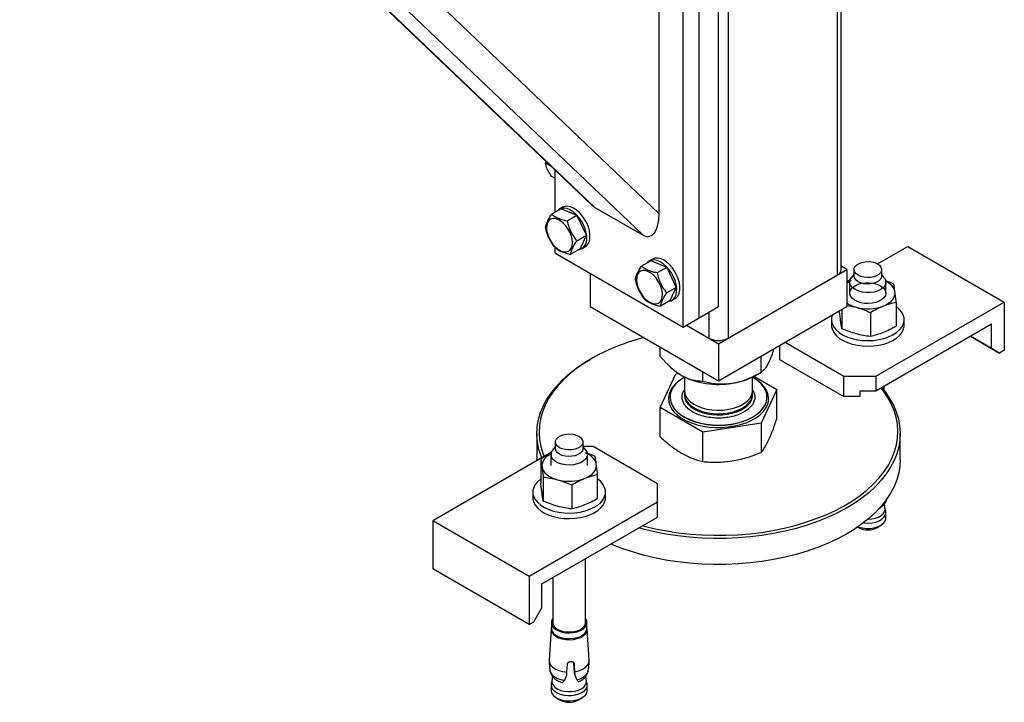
# Model space of a CAD drawing. Header units: millimetres. Extents: x 5 to 589, y 5 to 415.
# Tile 41 of 76: x 346 to 367, y 292 to 307. Entities that reach past the tile are written whole.
import ezdxf

# ---------------------------------------------------------------- set-up
doc = ezdxf.new("R2010")
doc.units = ezdxf.units.MM
doc.layers.add('TRAIT-FORT', color=4, linetype='Continuous', lineweight=25)

msp = doc.modelspace()

# ---------------------------------------------------------------- linework, layer by layer
at = {"layer": 'TRAIT-FORT', "color": 4, "linetype": 'Continuous', "lineweight": 25}
for p, q in [((363.78658, 325.01301), (363.78658, 301.04658)), ((363.87444, 301.16902), (363.87444, 325.06372)), ((361.38238, 323.6251), (361.38238, 299.65867)), ((346.58345, 315.08183), (359.86213, 302.39886)), ((345.78347, 314.62006), (358.37957, 302.58911)), ((345.79196, 314.62496), (358.44789, 302.53689)), ((346.05354, 314.77593), (359.50857, 301.92457)), ((361.17023, 300.35274), (361.17023, 311.7843)), ((360.39244, 299.90373), (360.39244, 311.33529)), ((360.746, 300.10784), (360.746, 311.5394)), ((359.86213, 302.39886), (359.86213, 307.82605)), ((357.37203, 303.55146), (357.36144, 303.51167)), ((357.49355, 303.43541), (357.36144, 303.51167)), ((357.56402, 303.36808), (357.56402, 302.42483)), ((357.56402, 303.17937), (357.49516, 303.21912)), ((357.70711, 302.50743), (357.49516, 302.38508)), ((357.73833, 302.54116), (357.6676, 302.50032)), ((358.0513, 302.35986), (357.70711, 302.50743)), ((358.44789, 302.53689), (359.50857, 301.92457)), ((358.0513, 302.35986), (357.83935, 302.23751)), ((358.0513, 302.35986), (358.26176, 301.91973)), ((358.26176, 301.91973), (358.04982, 301.79738)), ((358.12797, 301.62722), (358.26176, 301.91973)), ((357.56402, 301.66316), (357.56402, 301.53655)), ((358.12797, 301.62722), (357.91603, 301.50486)), ((358.16756, 301.63427), (358.2383, 301.6751)), ((364.67415, 301.29312), (365.34223, 301.6788)), ((365.34223, 301.6788), (367.46353, 300.45419)), ((357.56402, 301.53655), (360.39244, 299.90373)), ((359.687, 301.36447), (359.47505, 301.24211)), ((359.71823, 301.3982), (359.64749, 301.35736)), ((360.03119, 301.2169), (359.687, 301.36447)), ((360.03119, 301.2169), (359.81924, 301.09454)), ((360.03119, 301.2169), (360.24166, 300.77677)), ((361.17023, 299.5362), (363.99866, 301.16902)), ((363.99866, 301.16902), (363.87444, 301.24073)), ((363.99866, 301.16902), (363.99866, 300.35248)), ((364.15329, 301.16871), (364.15329, 301.02581)), ((364.7633, 301.02581), (364.7633, 301.16871)), ((358.34181, 301.08751), (358.34181, 300.35248)), ((361.38238, 299.65867), (363.78658, 301.04658)), ((363.99873, 300.90321), (364.06879, 300.94365)), ((364.15335, 301.06326), (364.093, 300.98507)), ((364.15437, 301.01149), (364.15329, 301.02581)), ((364.82366, 300.98511), (364.7633, 301.0633)), ((360.24166, 300.77677), (360.02971, 300.65441)), ((360.10786, 300.48425), (360.24166, 300.77677)), ((364.0665, 300.91235), (363.99873, 300.88187)), ((364.05834, 300.8911), (364.05834, 300.6502)), ((364.85832, 300.65016), (364.85832, 300.89106)), ((360.14745, 300.4913), (360.21819, 300.53214)), ((358.34181, 300.35248), (361.17023, 298.71966)), ((360.10786, 300.48425), (359.89592, 300.36189)), ((360.746, 300.10784), (361.17023, 300.35274)), ((361.17023, 298.71966), (363.99866, 300.35248)), ((363.88854, 300.2889), (363.88854, 299.86607)), ((364.63504, 298.82134), (367.46353, 300.45419)), ((365.08456, 300.45189), (365.08456, 299.92244)), ((367.46353, 300.45419), (367.46353, 299.39269)), ((360.39244, 299.90373), (360.746, 300.10784)), ((360.95815, 300.23025), (360.95815, 299.65864)), ((363.65831, 300.06638), (363.65831, 299.94391)), ((364.51474, 300.22439), (364.51474, 299.69494)), ((365.25828, 299.94391), (365.25828, 300.06638)), ((360.46304, 299.94445), (361.17023, 299.5362)), ((360.46304, 299.94445), (360.95815, 299.65864)), ((367.18064, 299.96425), (364.63504, 298.49471)), ((367.18064, 299.4335), (367.18064, 299.96425)), ((367.35746, 299.33145), (366.72101, 299.69887)), ((366.72101, 299.69884), (367.18064, 299.4335)), ((359.88762, 299.25413), (359.88762, 299.4601)), ((361.17023, 299.5362), (361.17023, 298.71966)), ((362.51381, 299.49526), (362.51381, 299.18866)), ((362.63721, 299.56653), (363.92805, 298.82134)), ((367.18064, 299.4335), (367.35746, 299.33145)), ((358.37674, 299.20879), (358.34141, 299.18837)), ((362.10927, 298.9105), (362.10927, 299.26172)), ((362.51381, 299.18866), (363.92805, 298.37224)), ((367.46353, 299.39269), (367.35746, 299.33145)), ((359.88762, 298.12903), (360.23134, 298.8695)), ((360.23134, 298.8695), (360.29641, 298.87959)), ((360.42029, 298.80402), (360.42029, 298.50301)), ((360.82659, 298.71208), (360.82659, 298.91805)), ((361.92031, 298.50301), (361.92031, 298.80402)), ((361.94722, 298.81784), (362.45298, 298.52587)), ((361.98357, 298.83797), (362.1094, 298.91058)), ((363.92805, 298.82134), (364.63504, 298.82134)), ((363.92805, 298.37224), (363.92805, 298.82134)), ((364.63504, 298.82134), (364.63504, 298.49471)), ((364.81833, 298.50296), (364.81833, 298.60049)), ((360.10281, 298.36012), (360.10281, 298.35603)), ((360.42029, 298.42567), (360.42029, 298.40094)), ((361.9195, 298.38117), (361.92031, 298.40094)), ((361.92025, 298.51525), (361.94304, 298.47967)), ((361.92031, 298.40094), (361.92031, 298.42567)), ((362.45298, 298.52587), (362.10927, 297.7854)), ((362.2378, 298.35603), (362.2378, 298.36012)), ((362.45298, 297.87894), (362.45298, 298.52587)), ((364.28155, 298.37224), (363.92805, 298.37224)), ((364.28155, 298.49471), (364.28155, 298.37224)), ((364.63504, 298.49471), (364.28155, 298.49471)), ((360.82659, 297.58698), (359.88762, 298.12903)), ((359.88762, 297.48209), (359.88762, 298.12903)), ((362.10927, 297.7854), (360.82659, 297.58698)), ((362.10927, 297.7854), (362.10927, 297.13846)), ((357.17033, 297.55582), (357.17033, 296.98425)), ((360.82659, 296.94004), (360.82659, 297.58698)), ((365.17027, 296.98425), (365.17027, 297.55582)), ((357.57723, 297.26694), (357.51688, 297.18876)), ((357.57723, 297.37243), (357.57723, 297.22954)), ((358.41255, 297.27016), (358.18718, 297.27016)), ((358.24754, 297.1888), (358.18718, 297.26698)), ((358.18725, 297.22954), (358.18725, 297.37243)), ((359.8268, 296.45373), (358.41255, 297.27016)), ((357.49274, 297.14738), (354.877, 295.63735)), ((357.48222, 297.09478), (357.48222, 296.85389)), ((358.28227, 296.85389), (358.28227, 297.09478)), ((357.25604, 296.99784), (357.25604, 296.4684)), ((357.31242, 296.59921), (357.31242, 296.06976)), ((358.50851, 296.12617), (358.50851, 296.65562)), ((357.93868, 296.42811), (357.93868, 295.89866)), ((359.82673, 296.04556), (359.8268, 296.45373)), ((357.08219, 296.27007), (357.08219, 296.14759)), ((358.68222, 296.14763), (358.68222, 296.27011)), ((359.82673, 296.04556), (356.9983, 294.41275)), ((359.82673, 295.71893), (359.82673, 296.04556)), ((364.83681, 295.90114), (364.8269, 296.01128)), ((357.28119, 294.24942), (359.82673, 295.71893)), ((364.85171, 295.84845), (364.83593, 295.9112)), ((364.85582, 295.69789), (364.85582, 295.81548)), ((356.9983, 294.41275), (354.877, 295.63735)), ((354.877, 295.63735), (354.877, 294.57584)), ((364.2365, 295.50139), (364.26557, 295.4846)), ((364.65102, 295.4846), (364.73943, 295.53563)), ((358.24221, 293.39585), (358.24221, 294.80418)), ((356.9983, 293.35124), (354.877, 294.57584)), ((356.9983, 294.41275), (356.9983, 293.35124)), ((357.28119, 293.71867), (357.28119, 294.24942)), ((357.52227, 294.38854), (357.52227, 293.39585)), ((357.10438, 293.41248), (357.28119, 293.71867)), ((356.9983, 293.35124), (357.10438, 293.41248)), ((357.48977, 293.39585), (357.48977, 293.26927)), ((358.27471, 293.26927), (358.27471, 293.39585)), ((357.48458, 293.2574), (357.4402, 292.56792)), ((358.32421, 292.56796), (358.2799, 293.2574)), ((357.83376, 292.30468), (357.84401, 292.4824)), ((357.99769, 292.30008), (357.9838, 292.50566)), ((357.98966, 292.48925), (358.00147, 292.31258)), ((357.82876, 292.23573), (357.83376, 292.30468)), ((358.00565, 292.2441), (357.99769, 292.30008)), ((358.00147, 292.31258), (358.00565, 292.2441)), ((357.50467, 292.11488), (357.48883, 292.05218)), ((357.51378, 292.21577), (357.50373, 292.10478)), ((357.66092, 292.09979), (357.71736, 292.07927)), ((357.71736, 292.07927), (357.73557, 292.0784)), ((357.78021, 292.12299), (357.82876, 292.23573)), ((358.00565, 292.2441), (358.04988, 292.13572)), ((358.08401, 292.09487), (358.09756, 292.09718)), ((358.1155, 292.10535), (358.09756, 292.09718)), ((358.26069, 292.10482), (358.25084, 292.21501)), ((358.27559, 292.05214), (358.25981, 292.11488)), ((358.27842, 292.03789), (358.27559, 292.05214)), ((357.48471, 292.0192), (357.48471, 291.90162)), ((358.2797, 291.90158), (358.2797, 292.01916)), ((357.6011, 291.73936), (357.68951, 291.68833)), ((358.07497, 291.68833), (358.16338, 291.73936))]:
    msp.add_line(p, q, dxfattribs=at)
at = {"layer": 'TRAIT-FORT', "color": 4, "linetype": 'Continuous', "lineweight": 25, "flags": 128}
for points in [[(358.10275, 301.61261), (358.14578, 301.62375), (358.19278, 301.65212), (358.2298, 301.69554), (358.25556, 301.75235), (358.26905, 301.8206), (358.26992, 301.8977), (358.25799, 301.98098), (358.23378, 302.06737), (358.19811, 302.15377), (358.15239, 302.23699), (358.0981, 302.31412), (358.03727, 302.38235), (357.9722, 302.43915), (357.9051, 302.48251), (357.83841, 302.51091), (357.77468, 302.52323), (357.71601, 302.51912), (357.6647, 302.49863), (357.62248, 302.46259), (357.61641, 302.45504)], [(358.2383, 301.6751), (358.26352, 301.69296), (358.30054, 301.73637), (358.3263, 301.79318), (358.33979, 301.86144), (358.34066, 301.93853), (358.32873, 302.02181), (358.30452, 302.10821), (358.26885, 302.19461), (358.22312, 302.27783), (358.16884, 302.35495), (358.10801, 302.42318), (358.04294, 302.47998), (357.97584, 302.52335), (357.90915, 302.55175), (357.84542, 302.56407), (357.78675, 302.55995), (357.73833, 302.54116)], [(357.40662, 302.2036), (357.38949, 302.14745), (357.38464, 302.08157), (357.39226, 302.0088), (357.41202, 301.93237), (357.44304, 301.85559), (357.48404, 301.78178), (357.53313, 301.71423), (357.58816, 301.65591), (357.64683, 301.60927), (357.70651, 301.57643), (357.76457, 301.5588), (357.81851, 301.55715), (357.86599, 301.57152), (357.9049, 301.60135), (357.93349, 301.64531), (357.95062, 301.70144), (357.95548, 301.76734), (357.94786, 301.84009), (357.9281, 301.91654), (357.89708, 301.99331), (357.85614, 302.06707), (357.80705, 302.13462), (357.75196, 302.193), (357.69329, 302.23962), (357.63368, 302.27244), (357.57555, 302.29011), (357.5216, 302.29176), (357.47419, 302.27733), (357.43528, 302.24752), (357.40662, 302.2036)], [(360.08264, 300.46965), (360.12567, 300.48079), (360.17267, 300.50915), (360.20969, 300.55257), (360.23545, 300.60938), (360.24894, 300.67764), (360.24981, 300.75473), (360.23788, 300.83801), (360.21367, 300.92441), (360.17806, 301.01076), (360.13228, 301.09402), (360.07799, 301.17115), (360.01716, 301.23938), (359.95209, 301.29618), (359.88499, 301.33955), (359.81837, 301.36791), (359.75457, 301.38026), (359.6959, 301.37615), (359.64459, 301.35566), (359.60237, 301.31963), (359.5963, 301.31207)], [(360.21819, 300.53214), (360.24341, 300.54999), (360.28043, 300.59341), (360.30619, 300.65022), (360.31968, 300.71847), (360.32055, 300.79557), (360.30862, 300.87885), (360.28441, 300.96524), (360.2488, 301.0516), (360.20301, 301.13486), (360.14873, 301.21199), (360.0879, 301.28022), (360.02283, 301.33702), (359.95573, 301.38039), (359.88911, 301.40874), (359.82531, 301.4211), (359.76664, 301.41699), (359.71823, 301.3982)], [(359.38651, 301.06063), (359.36938, 301.00449), (359.36453, 300.93861), (359.37215, 300.86584), (359.39191, 300.78941), (359.42293, 300.71263), (359.46393, 300.63881), (359.51302, 300.57126), (359.56805, 300.51294), (359.62672, 300.4663), (359.6864, 300.43346), (359.74446, 300.41583), (359.79841, 300.41418), (359.84588, 300.42855), (359.88479, 300.45838), (359.91338, 300.50234), (359.93051, 300.55847), (359.93537, 300.62437), (359.92775, 300.69712), (359.90799, 300.77357), (359.87697, 300.85035), (359.83603, 300.92411), (359.78694, 300.99166), (359.73185, 301.05003), (359.67318, 301.09665), (359.61357, 301.12947), (359.55544, 301.14714), (359.50149, 301.14879), (359.45408, 301.13436), (359.41517, 301.10455), (359.38651, 301.06063)], [(364.76229, 301.18307), (364.75946, 301.14064), (364.73903, 301.09988), (364.70234, 301.06305), (364.65143, 301.03242), (364.58932, 301.00972), (364.51966, 300.99621), (364.44636, 300.99275), (364.3738, 300.99952), (364.30609, 301.01611), (364.24722, 301.0416), (364.20069, 301.07446), (364.16913, 301.11277), (364.15437, 301.15438), (364.15727, 301.19678), (364.17763, 301.23757), (364.21432, 301.27432), (364.26516, 301.305), (364.32727, 301.3277), (364.397, 301.34117), (364.4703, 301.34463), (364.54286, 301.33786), (364.61056, 301.32127), (364.66937, 301.29581), (364.7159, 301.26296), (364.74752, 301.22461), (364.76229, 301.18307)], [(364.85697, 300.9099), (364.85468, 300.85999), (364.83384, 300.81153), (364.79547, 300.7668), (364.74125, 300.72787), (364.67382, 300.69657), (364.5964, 300.67438), (364.51245, 300.66227), (364.42599, 300.66095), (364.34109, 300.67033), (364.26159, 300.69007), (364.19132, 300.71919), (364.13346, 300.75632), (364.09091, 300.79981), (364.06549, 300.8475), (364.05847, 300.89725), (364.07007, 300.94677), (364.093, 300.98507)], [(364.7633, 301.02581), (364.75946, 300.99775), (364.73903, 300.95699), (364.70234, 300.92016), (364.65143, 300.88952), (364.58932, 300.86683), (364.51966, 300.85332), (364.44636, 300.84985), (364.3738, 300.85663), (364.30609, 300.87321), (364.24722, 300.89871), (364.20069, 300.93157), (364.16913, 300.96987), (364.15437, 301.01149)], [(364.82366, 300.98511), (364.84065, 300.95895), (364.85697, 300.9099)], [(364.06212, 300.63152), (364.06441, 300.68111), (364.08511, 300.72927), (364.12328, 300.77372), (364.17716, 300.81238), (364.24412, 300.84349), (364.32113, 300.8656), (364.40455, 300.87755), (364.49046, 300.87895), (364.57489, 300.86961), (364.65379, 300.84999), (364.72372, 300.82106), (364.78111, 300.78412), (364.82339, 300.74095), (364.84868, 300.69349), (364.85569, 300.64405), (364.84416, 300.59488), (364.81449, 300.54832), (364.76823, 300.50651), (364.70747, 300.47136), (364.63504, 300.44465), (364.55439, 300.42753), (364.46922, 300.42079), (364.38351, 300.4248), (364.30137, 300.43936), (364.22652, 300.46381), (364.16253, 300.49694), (364.11235, 300.53719), (364.07837, 300.58282), (364.06212, 300.63152)], [(365.05631, 300.67843), (365.04478, 300.72323), (365.02327, 300.7668), (364.99211, 300.80837), (364.95178, 300.84722), (364.90296, 300.88273), (364.84659, 300.91426), (364.84187, 300.9166)], [(364.79965, 300.36536), (364.86115, 300.39346), (364.91571, 300.42605), (364.96251, 300.46241), (365.00068, 300.50204), (365.02954, 300.54416), (365.04862, 300.58811), (365.05759, 300.63307), (365.05631, 300.67843)], [(363.66101, 300.02877), (363.67962, 299.96057), (363.71563, 299.89478), (363.76817, 299.83277), (363.83628, 299.77601), (363.91814, 299.72571), (364.01215, 299.68304), (364.11613, 299.64894), (364.22767, 299.62418), (364.3444, 299.60927), (364.46369, 299.60456), (364.58292, 299.61017), (364.69931, 299.62597), (364.81031, 299.65167), (364.91341, 299.68659), (365.00641, 299.72999), (365.08713, 299.78087), (365.15382, 299.83814), (365.205, 299.90054), (365.23939, 299.96664), (365.25646, 300.03496), (365.25571, 300.10399), (365.23703, 300.17215), (365.20102, 300.23802), (365.14843, 300.3), (365.08456, 300.35376)], [(363.65831, 299.94391), (363.66101, 299.9063), (363.67962, 299.8381), (363.71563, 299.77231), (363.76817, 299.71029), (363.83628, 299.65353), (363.91814, 299.60324), (364.01215, 299.56057), (364.11613, 299.52647), (364.22767, 299.50171), (364.3444, 299.4868), (364.46369, 299.48209), (364.58292, 299.4877), (364.69931, 299.5035), (364.81031, 299.52919), (364.91341, 299.56411), (365.00641, 299.60752), (365.08713, 299.6584), (365.15382, 299.71567), (365.205, 299.77807), (365.23939, 299.84417), (365.25646, 299.91249), (365.25828, 299.94391)], [(357.27809, 297.02343), (357.25658, 297.07867), (357.21012, 297.23069), (357.18132, 297.38411), (357.1704, 297.53827), (357.17734, 297.69254), (357.20202, 297.84624), (357.24444, 297.99857), (357.30453, 298.14895), (357.38174, 298.29669), (357.47588, 298.44112), (357.58661, 298.58157), (357.71332, 298.71748), (357.8554, 298.84816), (358.01232, 298.97309), (358.18341, 299.0917), (358.34141, 299.18837)], [(358.40277, 299.22366), (358.2207, 299.11334), (358.05177, 298.9962), (357.89681, 298.87287), (357.75654, 298.74378), (357.63145, 298.60959), (357.52214, 298.47088), (357.42908, 298.32825), (357.35281, 298.18238), (357.29353, 298.03386), (357.25166, 297.8834), (357.22725, 297.73165), (357.22043, 297.57932), (357.23122, 297.42703), (357.25961, 297.27556), (357.30554, 297.12549), (357.33319, 297.05526)], [(360.39055, 298.77744), (360.30464, 298.72161), (360.22446, 298.65446), (360.15972, 298.58197), (360.11171, 298.50528), (360.08103, 298.42567), (360.06821, 298.34446), (360.07347, 298.26295), (360.0968, 298.18252), (360.13767, 298.10442), (360.19553, 298.03007), (360.26944, 297.96054), (360.35812, 297.89705), (360.46014, 297.84064), (360.57377, 297.79217), (360.69725, 297.75258), (360.82847, 297.72237), (360.9653, 297.70209), (361.1055, 297.69208), (361.24677, 297.69251), (361.38684, 297.70337), (361.52326, 297.72451), (361.65395, 297.7555), (361.77668, 297.79591), (361.88943, 297.84504), (361.99038, 297.90207), (362.07784, 297.96611), (362.15047, 298.03606), (362.20691, 298.11085), (362.24643, 298.18917), (362.26821, 298.26972), (362.27199, 298.35124), (362.25769, 298.43237), (362.22552, 298.51182), (362.17603, 298.5882), (362.11001, 298.66026), (362.02855, 298.72691), (361.94998, 298.7774)], [(360.42454, 298.80107), (360.37619, 298.77199), (360.29149, 298.71002), (360.22115, 298.64224), (360.16647, 298.56987), (360.1283, 298.49404), (360.10712, 298.41602), (360.10348, 298.33707), (360.11737, 298.25851), (360.14859, 298.18163), (360.19647, 298.10766), (360.26033, 298.03786), (360.33923, 297.97332), (360.43175, 297.91516), (360.53635, 297.86427), (360.65146, 297.82157), (360.775, 297.7877), (360.90501, 297.76318), (361.03941, 297.7485), (361.17597, 297.74387), (361.31239, 297.74936), (361.44658, 297.76485)], [(361.44658, 297.76485), (361.57619, 297.79015), (361.69906, 297.8248), (361.81329, 297.86825), (361.91701, 297.91971), (362.00845, 297.97849), (362.08607, 298.04347), (362.14872, 298.11366), (362.19525, 298.18793), (362.22498, 298.26505), (362.23739, 298.34369), (362.23227, 298.42256), (362.20968, 298.50046), (362.17009, 298.57602), (362.11405, 298.64808), (362.04251, 298.71539), (361.95666, 298.77686), (361.92025, 298.79866)], [(364.76438, 298.56935), (364.84085, 298.47343), (364.9389, 298.32986), (365.02003, 298.18282), (365.08396, 298.03294), (365.13042, 297.881), (365.15921, 297.72758), (365.17021, 297.57338), (365.16326, 297.4191), (365.13851, 297.26545), (365.09603, 297.11308), (365.03608, 296.9627), (364.9588, 296.815), (364.86466, 296.67057), (364.754, 296.53007), (364.62729, 296.39417), (364.4852, 296.26348), (364.32821, 296.13852), (364.1572, 296.01994), (363.97283, 295.90822), (363.77592, 295.80381), (363.56741, 295.70726), (363.34818, 295.61893), (363.11924, 295.53932), (362.88153, 295.46866), (362.63627, 295.40735), (362.3844, 295.35561), (362.12707, 295.31373), (361.86556, 295.2818), (361.60087, 295.26012), (361.3343, 295.24864), (361.06699, 295.24747), (360.80015, 295.25662), (360.535, 295.276), (360.27261, 295.30555), (360.01426, 295.34522), (359.76105, 295.3947), (359.51417, 295.45391), (359.41463, 295.481)], [(359.49994, 295.53028), (359.53487, 295.52101), (359.77865, 295.46258), (360.0287, 295.41368), (360.2838, 295.37456), (360.54289, 295.34528), (360.8048, 295.32613), (361.06827, 295.31714), (361.33228, 295.31827), (361.59555, 295.32963), (361.85686, 295.35108), (362.11513, 295.38254), (362.36923, 295.42396), (362.61793, 295.47504), (362.86015, 295.53561), (363.0949, 295.60533), (363.32094, 295.68397), (363.53747, 295.77121), (363.74335, 295.86655), (363.93783, 295.96963), (364.11991, 296.07996), (364.28876, 296.19706), (364.44373, 296.32046), (364.58406, 296.44952), (364.70915, 296.58371), (364.81847, 296.72241), (364.91146, 296.86509), (364.98773, 297.01095), (365.047, 297.15947), (365.08895, 297.30989), (365.11336, 297.46164), (365.12017, 297.61397), (365.10931, 297.76622), (365.08092, 297.91778), (365.03507, 298.06781), (364.97188, 298.21578), (364.89177, 298.36099), (364.795, 298.50281), (364.74975, 298.56093)], [(360.10281, 298.35603), (360.10348, 298.33298), (360.11737, 298.25442), (360.14859, 298.17754), (360.19647, 298.10357), (360.26033, 298.03377), (360.33923, 297.96923), (360.43175, 297.91107), (360.53635, 297.86019), (360.65146, 297.81748), (360.775, 297.78361), (360.90501, 297.75909), (361.03941, 297.74441), (361.17597, 297.73978), (361.31239, 297.74527), (361.44658, 297.76076)], [(360.42029, 298.50301), (360.42832, 298.43967), (360.45381, 298.37505), (360.49602, 298.31339), (360.55408, 298.2562), (360.62657, 298.20477), (360.71181, 298.16039), (360.80777, 298.124), (360.91223, 298.09647), (361.02282, 298.07849), (361.13679, 298.07047), (361.25149, 298.07261), (361.36438, 298.08483)], [(360.42029, 298.40094), (360.42832, 298.3376), (360.45381, 298.27298), (360.49602, 298.21132), (360.55408, 298.15413), (360.62657, 298.1027), (360.71181, 298.05832), (360.80777, 298.02193), (360.91223, 297.9944), (361.02282, 297.97642), (361.13679, 297.9684), (361.25149, 297.97054), (361.36438, 297.98276)], [(360.42326, 298.46436), (360.42063, 298.41185), (360.4331, 298.34594), (360.46277, 298.28194), (360.5091, 298.22125), (360.57094, 298.16538), (360.64674, 298.11563), (360.73487, 298.07316), (360.83319, 298.0389), (360.9394, 298.01372), (361.05108, 297.99822), (361.16551, 297.99273), (361.28009, 297.99737), (361.39196, 298.01204), (361.49878, 298.03641), (361.59784, 298.06993), (361.68692, 298.11178), (361.7638, 298.16099), (361.82685, 298.21638), (361.87446, 298.27672), (361.90568, 298.34053), (361.91957, 298.40632), (361.91728, 298.46432)], [(361.36438, 298.08483), (361.47268, 298.10679), (361.5739, 298.13813), (361.66568, 298.17795), (361.74586, 298.22541), (361.81249, 298.27936), (361.86414, 298.33861), (361.89948, 298.40168), (361.91775, 298.46712), (361.92031, 298.50301)], [(361.36438, 297.98276), (361.47268, 298.00472), (361.5739, 298.03606), (361.66568, 298.07588), (361.74586, 298.12334), (361.81249, 298.17729), (361.86414, 298.23654), (361.89948, 298.29961), (361.91775, 298.36505), (361.9195, 298.38117)], [(361.44658, 297.76076), (361.57619, 297.78606), (361.69906, 297.82071), (361.81329, 297.86416), (361.91701, 297.91562), (362.00845, 297.97441), (362.08607, 298.03938), (362.14872, 298.10957), (362.19525, 298.18385), (362.22498, 298.26096), (362.23739, 298.3396), (362.2378, 298.35603)], [(357.57824, 297.35807), (357.58114, 297.40046), (357.60151, 297.44126), (357.63826, 297.47805), (357.68904, 297.50869), (357.75121, 297.53142), (357.82094, 297.54489), (357.89424, 297.54836), (357.9668, 297.54158), (358.03444, 297.52496), (358.09331, 297.49954), (358.13984, 297.46668), (358.17147, 297.42834), (358.18617, 297.38676), (358.18334, 297.34433), (358.16291, 297.30357), (358.12629, 297.26678), (358.07537, 297.23614), (358.0132, 297.21341), (357.94354, 297.1999), (357.8703, 297.19647), (357.79768, 297.20321), (357.73004, 297.21983), (357.67117, 297.24533), (357.62457, 297.27815), (357.59301, 297.31645), (357.57824, 297.35807)], [(357.4839, 297.11296), (357.47938, 297.11059), (357.42483, 297.07808), (357.3781, 297.04168), (357.33993, 297.00205), (357.31107, 296.95993), (357.29198, 296.91598), (357.28295, 296.87098), (357.28423, 296.8257)], [(358.24754, 297.1888), (358.24963, 297.18611), (358.27505, 297.13834), (358.28206, 297.08859), (358.27046, 297.03915), (358.24066, 296.99228), (358.19406, 296.9502), (358.13296, 296.91485), (358.06007, 296.88795), (357.97888, 296.87074), (357.89323, 296.86397), (357.80698, 296.86798), (357.72424, 296.88266), (357.64898, 296.90718), (357.58458, 296.94054), (357.53407, 296.98107), (357.49988, 297.02697), (357.48357, 297.07602), (357.48357, 297.07602)], [(358.18725, 297.22954), (358.18334, 297.20143), (358.16291, 297.16067), (358.12629, 297.12388), (358.07537, 297.09325), (358.0132, 297.07051), (357.94354, 297.057), (357.8703, 297.05358), (357.79768, 297.06031), (357.73004, 297.07694), (357.67117, 297.10243), (357.62457, 297.13525), (357.59301, 297.17356), (357.57824, 297.21517), (357.57723, 297.22954)], [(358.48019, 296.88211), (358.46872, 296.92696), (358.44721, 296.97052), (358.41599, 297.01206), (358.37573, 297.05095), (358.32691, 297.08645), (358.27053, 297.11798), (358.24322, 297.13056)], [(357.17046, 296.96136), (357.1704, 296.96669), (357.17033, 296.98425)], [(357.28423, 296.8257), (357.29569, 296.78086), (357.3172, 296.73729), (357.34849, 296.69572), (357.38882, 296.65687), (357.43751, 296.62136), (357.49395, 296.58987), (357.55693, 296.56285), (357.62558, 296.54082)], [(358.22353, 296.56904), (358.2851, 296.59719), (358.33965, 296.62977), (358.38645, 296.66613), (358.42455, 296.70572), (358.45341, 296.74784), (358.4725, 296.7918), (358.48154, 296.8368), (358.48019, 296.88211)], [(365.17027, 296.98425), (365.16326, 296.84753), (365.13851, 296.69387), (365.09603, 296.5415), (365.03608, 296.39112), (364.9588, 296.24342), (364.86466, 296.09899), (364.754, 295.9585), (364.62729, 295.82259), (364.4852, 295.69191), (364.32821, 295.56695), (364.1572, 295.44837), (363.97283, 295.33664)], [(357.25597, 296.55748), (357.25341, 296.55561), (357.18672, 296.49827), (357.1356, 296.43591), (357.10107, 296.3698), (357.08408, 296.30152), (357.08489, 296.23246), (357.1035, 296.16426), (357.13951, 296.09847), (357.19211, 296.03649), (357.26015, 295.97969), (357.34209, 295.92943), (357.43602, 295.88673), (357.54001, 295.85263), (357.65155, 295.82787), (357.76828, 295.81296), (357.88764, 295.80829), (358.00679, 295.81385), (358.12319, 295.82966), (358.23418, 295.85535), (358.33729, 295.89027), (358.43028, 295.93368), (358.51107, 295.9846), (358.57777, 296.04186), (358.62888, 296.10423), (358.66334, 296.17037), (358.6804, 296.23869), (358.67959, 296.30767), (358.67959, 296.30767)], [(357.08219, 296.14759), (357.08489, 296.10999), (357.1035, 296.04178), (357.13951, 295.97599), (357.19211, 295.91402), (357.26015, 295.85722), (357.34209, 295.80696), (357.43602, 295.76426), (357.54001, 295.73015), (357.65155, 295.7054), (357.76828, 295.69049), (357.88764, 295.68581), (358.00679, 295.69138), (358.12319, 295.70719), (358.23418, 295.73288), (358.33729, 295.7678), (358.43028, 295.81121), (358.51107, 295.86212), (358.57777, 295.91939), (358.62888, 295.98175), (358.66334, 296.0479), (358.6804, 296.11622), (358.68222, 296.14763)], [(364.36267, 295.59276), (364.38351, 295.59008), (364.46922, 295.58607), (364.55439, 295.5928), (364.63504, 295.60993), (364.70747, 295.63664), (364.76823, 295.67179), (364.81449, 295.7136), (364.84416, 295.76016), (364.85569, 295.80933), (364.85171, 295.84845)], [(364.46227, 295.67098), (364.46875, 295.67106), (364.54994, 295.67745), (364.62682, 295.6938), (364.69587, 295.71926), (364.7538, 295.75278), (364.7979, 295.79264), (364.82615, 295.83706), (364.83721, 295.88393), (364.83681, 295.90114)], [(364.2421, 295.50531), (364.2628, 295.49811), (364.34177, 295.47853), (364.4262, 295.46918), (364.51211, 295.47051), (364.59553, 295.48254), (364.67254, 295.50457), (364.7395, 295.53567), (364.79331, 295.57437), (364.83148, 295.61883), (364.85218, 295.66698), (364.85582, 295.69789)], [(363.97283, 295.33664), (363.77592, 295.23223), (363.56741, 295.13569), (363.34818, 295.04736), (363.11924, 294.96774), (362.88153, 294.89709), (362.63627, 294.83577), (362.3844, 294.78404), (362.12707, 294.74215), (361.86556, 294.71023), (361.60087, 294.68854), (361.3343, 294.67706), (361.06699, 294.67589), (360.80015, 294.68504), (360.535, 294.70443), (360.27261, 294.73397), (360.01426, 294.77364), (359.76105, 294.82312), (359.51417, 294.88233), (359.27464, 294.95085), (359.04367, 295.02851), (358.82208, 295.11486), (358.79801, 295.12502)], [(357.49105, 293.37744), (357.50703, 293.32928), (357.54062, 293.28428), (357.59011, 293.24449), (357.65337, 293.21179), (357.72721, 293.1877), (357.80833, 293.17333), (357.89303, 293.16936), (357.97705, 293.17598), (358.0567, 293.19291), (358.12818, 293.21931), (358.18819, 293.25395), (358.23391, 293.29522), (358.26318, 293.34123), (358.27458, 293.38978), (358.26763, 293.43864), (358.24275, 293.48547), (358.24221, 293.48617)], [(357.52227, 293.39585), (357.52342, 293.37892), (357.53893, 293.33329), (357.57164, 293.29074), (357.61999, 293.25349), (357.68149, 293.22336), (357.75297, 293.20187), (357.83099, 293.19015), (357.91158, 293.18871), (357.99068, 293.1977), (358.06438, 293.21658), (358.12885, 293.24446), (358.18105, 293.27996), (358.2182, 293.32126), (358.23857, 293.36627), (358.24221, 293.39585)], [(357.48559, 293.23018), (357.50184, 293.18141), (357.53589, 293.13574), (357.58607, 293.09541), (357.65013, 293.06224), (357.72512, 293.03779), (357.80739, 293.02324), (357.8931, 293.01923), (357.9784, 293.02596), (358.05919, 293.04309), (358.13168, 293.06983), (358.19251, 293.10503), (358.23884, 293.14688), (358.26851, 293.19351), (358.28011, 293.24272), (358.27471, 293.28687)], [(357.48977, 293.28687), (357.48788, 293.27986), (357.48559, 293.23018)], [(357.48977, 293.26927), (357.49105, 293.25086), (357.50703, 293.2027), (357.54062, 293.1577), (357.59011, 293.11791), (357.65337, 293.08521), (357.72721, 293.06112), (357.80833, 293.04675), (357.89303, 293.04278), (357.97705, 293.0494), (358.0567, 293.06633), (358.12818, 293.09273), (358.18819, 293.12737), (358.23391, 293.16864), (358.26318, 293.21465), (358.27458, 293.2632), (358.27471, 293.26927)], [(357.4402, 292.56792), (357.44007, 292.56473), (357.44769, 292.51081), (357.47487, 292.45908), (357.52025, 292.41178), (357.58189, 292.37106), (357.65701, 292.33874), (357.74225, 292.31624), (357.83376, 292.30468)], [(358.00147, 292.31258), (358.08846, 292.33259), (358.16628, 292.36273), (358.23135, 292.40169), (358.28071, 292.44763), (358.31221, 292.49859), (358.32441, 292.55219), (358.32421, 292.56796)], [(357.45895, 292.34076), (357.47514, 292.291), (357.50885, 292.24406), (357.55869, 292.20213), (357.62248, 292.16701), (357.69733, 292.14023), (357.78021, 292.12299)], [(358.04988, 292.13572), (358.12676, 292.16047), (358.19312, 292.19395), (358.24612, 292.23452), (358.28348, 292.28061), (358.30357, 292.33013), (358.30546, 292.3408)], [(357.48883, 292.05218), (357.48491, 292.02531), (357.49193, 291.97587), (357.51715, 291.92846), (357.5595, 291.88525), (357.61688, 291.8483), (357.68668, 291.81938), (357.76565, 291.7998), (357.85007, 291.79045), (357.93605, 291.79182), (358.0194, 291.80381), (358.09641, 291.82584), (358.16338, 291.85695), (358.21719, 291.89564), (358.25536, 291.9401), (358.27606, 291.98825), (358.27842, 292.03789), (358.27842, 292.03789)], [(357.50373, 292.10478), (357.50332, 292.09933), (357.51007, 292.05215), (357.53414, 292.00695), (357.57447, 291.96576), (357.62922, 291.93057), (357.69578, 291.90297), (357.77104, 291.88429), (357.85156, 291.87541), (357.93349, 291.87669), (358.013, 291.8881), (358.08643, 291.90916), (358.15029, 291.93879), (358.20168, 291.97569), (358.23803, 292.01809), (358.25779, 292.06398), (358.26069, 292.10482)], [(357.48471, 291.90162), (357.48606, 291.88293), (357.50224, 291.83419), (357.5363, 291.7886), (357.5864, 291.74831), (357.6504, 291.71518), (357.72525, 291.69074), (357.80746, 291.67622), (357.89317, 291.67221), (357.97827, 291.6789), (358.05892, 291.69603), (358.13141, 291.72278), (358.1921, 291.75789), (358.23836, 291.7997), (358.26804, 291.84626), (358.27957, 291.89543), (358.2797, 291.90158)]]:
    msp.add_lwpolyline(points, dxfattribs=at)
at = {"layer": 'TRAIT-FORT', "color": 4, "linetype": 'Continuous', "lineweight": 25}
for centre, radius, start, end in [((363.72431, 301.18402), 0.15088, 294.372693, 354.294736), ((364.32401, 300.39546), 0.57771, 113.811673, 124.276197), ((364.36541, 300.97741), 0.66093, 236.303578, 255.653642), ((364.45664, 301.28231), 0.97901, 254.902122, 290.509568), ((363.95738, 300.06352), 0.2984, 159.690358, 186.686466), ((360.71518, 295.04044), 4.77981, 104.421473, 118.932997), ((361.17023, 300.06815), 0.46118, 242.621564, 297.388951), ((361.16833, 300.40602), 1.76557, 242.646887, 279.770671), ((361.26776, 300.12569), 1.4733, 277.809921, 299.068553), ((357.63504, 297.09255), 0.15238, 140.848447, 186.228268), ((357.8806, 297.4862), 0.97918, 254.903904, 290.500951), ((358.2979, 296.22976), 0.38957, 11.537391, 57.273276), ((364.4583, 295.84974), 0.41288, 242.173854, 297.826146), ((357.63919, 293.39379), 0.14904, 141.713706, 186.297632), ((357.88224, 292.05322), 0.41266, 242.157653, 297.842347)]:
    msp.add_arc(centre, radius, start, end, dxfattribs=at)
for centre, start_param, end_param in [((358.44792, 303.21528), 2.56904435, 2.76347498), ((359.50858, 302.60297), 2.76347498, 4.3342713)]:
    msp.add_ellipse(centre, major_axis=(-0.13052, 0.70583), ratio=0.46552384, start_param=start_param, end_param=end_param, dxfattribs=at)
for points, knots in [([(357.49516, 303.21912), (357.46741, 303.26253), (357.42152, 303.33434), (357.3823, 303.42267), (357.36717, 303.47567), (357.36271, 303.50367), (357.36144, 303.51167)], [0, 0, 0, 0, 0.38557657, 0.63765908, 0.89652287, 1, 1, 1, 1]), ([(357.36144, 302.09252), (357.36774, 302.12354), (357.37815, 302.17485), (357.42052, 302.26504), (357.46042, 302.33231), (357.48745, 302.37336), (357.49516, 302.38508)], [0, 0, 0, 0, 0.3855394, 0.63767022, 0.89657035, 1, 1, 1, 1]), ([(357.83935, 302.23751), (357.80174, 302.24585), (357.72573, 302.26272), (357.63041, 302.29771), (357.55342, 302.33929), (357.5147, 302.36972), (357.49516, 302.38508)], [0, 0, 0, 0, 0.26463137, 0.53485548, 0.76524627, 1, 1, 1, 1]), ([(357.83935, 302.23751), (357.84988, 302.19485), (357.87116, 302.10859), (357.92003, 301.99081), (357.98086, 301.88636), (358.02669, 301.82722), (358.04982, 301.79738)], [0, 0, 0, 0, 0.26455401, 0.53487698, 0.76530973, 1, 1, 1, 1]), ([(357.57184, 301.65243), (357.54585, 301.68616), (357.4933, 301.75437), (357.43275, 301.86541), (357.38896, 301.97969), (357.37067, 302.05469), (357.36144, 302.09252)], [0, 0, 0, 0, 0.26454656, 0.53493789, 0.76539653, 1, 1, 1, 1]), ([(357.91603, 301.50486), (357.92232, 301.53589), (357.93272, 301.58721), (357.97513, 301.67737), (358.01497, 301.7447), (358.04208, 301.78568), (358.04982, 301.79738)], [0, 0, 0, 0, 0.38555556, 0.63762434, 0.89650615, 1, 1, 1, 1]), ([(357.57184, 301.65243), (357.59399, 301.63515), (357.63877, 301.60021), (357.72241, 301.55848), (357.81646, 301.52674), (357.88264, 301.5122), (357.91603, 301.50486)], [0, 0, 0, 0, 0.26462418, 0.535042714, 0.765432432, 1, 1, 1, 1]), ([(359.34133, 300.94956), (359.34763, 300.98058), (359.35804, 301.03188), (359.40041, 301.12208), (359.44031, 301.18934), (359.46734, 301.23039), (359.47505, 301.24211)], [0, 0, 0, 0, 0.3855394, 0.63767022, 0.89657035, 1, 1, 1, 1]), ([(359.81924, 301.09454), (359.78163, 301.10289), (359.70562, 301.11976), (359.6103, 301.15475), (359.53331, 301.19633), (359.4946, 301.22676), (359.47505, 301.24211)], [0, 0, 0, 0, 0.26463137, 0.53485548, 0.76524627, 1, 1, 1, 1]), ([(359.5518, 300.50943), (359.52578, 300.54317), (359.4732, 300.61139), (359.41263, 300.72241), (359.36894, 300.83673), (359.35059, 300.91171), (359.34133, 300.94956)], [0, 0, 0, 0, 0.26463059, 0.53499191, 0.76530941, 1, 1, 1, 1]), ([(359.81924, 301.09454), (359.82977, 301.05188), (359.85105, 300.96563), (359.89993, 300.84784), (359.96075, 300.74339), (360.00658, 300.68425), (360.02971, 300.65441)], [0, 0, 0, 0, 0.26455401, 0.53487698, 0.76530973, 1, 1, 1, 1]), ([(365.02812, 300.85057), (364.97653, 300.87312), (364.91858, 300.89845), (364.85996, 300.91701), (364.85353, 300.91905)], [0, 0, 0, 0, 0.89027834, 1, 1, 1, 1]), ([(365.05631, 300.67843), (365.0516, 300.71037), (365.04214, 300.77455), (365.03281, 300.82515), (365.02812, 300.85057)], [0, 0, 0, 0, 0.49765032, 1, 1, 1, 1]), ([(359.5518, 300.50943), (359.57392, 300.49216), (359.61868, 300.45724), (359.7023, 300.41551), (359.79635, 300.38377), (359.86253, 300.36923), (359.89592, 300.36189)], [0, 0, 0, 0, 0.26448782, 0.53495649, 0.76538893, 1, 1, 1, 1]), ([(359.89592, 300.36189), (359.90221, 300.39292), (359.91263, 300.44423), (359.95499, 300.53445), (359.99497, 300.60163), (360.02199, 300.64269), (360.02971, 300.65441)], [0, 0, 0, 0, 0.38555505, 0.6376235, 0.89657781, 1, 1, 1, 1]), ([(365.08456, 300.45189), (365.0799, 300.49246), (365.07053, 300.57391), (365.06106, 300.6435), (365.05631, 300.67843)], [0, 0, 0, 0, 0.498161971, 1, 1, 1, 1]), ([(363.99873, 300.3795), (364.01375, 300.37746), (364.08086, 300.36832), (364.14886, 300.35074), (364.20164, 300.33709)], [0, 0, 0, 0, 0.22385609, 1, 1, 1, 1]), ([(364.20164, 300.33709), (364.25395, 300.32148), (364.35901, 300.29013), (364.46268, 300.24636), (364.51474, 300.22439)], [0, 0, 0, 0, 0.49788763, 1, 1, 1, 1]), ([(364.51474, 300.22439), (364.56175, 300.25085), (364.65611, 300.30395), (364.75169, 300.34484), (364.79965, 300.36536)], [0, 0, 0, 0, 0.498247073, 1, 1, 1, 1]), ([(364.79965, 300.36536), (364.84723, 300.383), (364.94282, 300.41846), (365.03717, 300.44071), (365.08456, 300.45189)], [0, 0, 0, 0, 0.49770775, 1, 1, 1, 1]), ([(363.86028, 300.03816), (363.85561, 300.07279), (363.84622, 300.14237), (363.83682, 300.22379), (363.83209, 300.26467)], [0, 0, 0, 0, 0.49782826, 1, 1, 1, 1]), ([(363.88854, 299.86607), (363.8839, 299.89126), (363.8746, 299.94181), (363.86507, 300.00596), (363.86028, 300.03816)], [0, 0, 0, 0, 0.49815122, 1, 1, 1, 1]), ([(364.20164, 299.75327), (364.14935, 299.76891), (364.0443, 299.80032), (363.94062, 299.84409), (363.88854, 299.86607)], [0, 0, 0, 0, 0.49771606, 1, 1, 1, 1]), ([(365.08456, 299.92244), (365.03755, 299.89601), (364.94316, 299.84294), (364.84761, 299.80205), (364.79965, 299.78153)], [0, 0, 0, 0, 0.49814252, 1, 1, 1, 1]), ([(364.51474, 299.69494), (364.46311, 299.70137), (364.35944, 299.71427), (364.25438, 299.74024), (364.20164, 299.75327)], [0, 0, 0, 0, 0.49803063, 1, 1, 1, 1]), ([(364.79965, 299.78153), (364.75208, 299.76386), (364.65652, 299.72837), (364.56214, 299.70611), (364.51474, 299.69494)], [0, 0, 0, 0, 0.49781997, 1, 1, 1, 1]), ([(362.38669, 299.4219), (362.3849, 299.41562), (362.37083, 299.36628), (362.34235, 299.28648), (362.30891, 299.19709), (362.2883, 299.15144), (362.28109, 299.13547)], [0, 0, 0, 0, 0.05441066, 0.42715765, 0.79967222, 1, 1, 1, 1]), ([(359.88762, 299.25413), (359.94263, 299.19306), (360.04371, 299.08085), (360.20208, 298.93767), (360.30497, 298.87142), (360.3571, 298.83786)], [0, 0, 0, 0, 0.37067122, 0.68111912, 1, 1, 1, 1]), ([(362.28109, 299.13547), (362.26617, 299.10534), (362.23601, 299.04447), (362.19191, 298.98218), (362.14959, 298.93679), (362.12275, 298.91929), (362.10927, 298.9105)], [0, 0, 0, 0, 0.24960691, 0.50435283, 0.75103612, 1, 1, 1, 1]), ([(360.3571, 298.83786), (360.36533, 298.8332), (360.43109, 298.79595), (360.55618, 298.74452), (360.70414, 298.71547), (360.79229, 298.71303), (360.82659, 298.71208)], [0, 0, 0, 0, 0.050371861, 0.402597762, 0.767529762, 1, 1, 1, 1]), ([(361.46796, 298.66606), (361.52374, 298.67675), (361.63644, 298.69834), (361.80043, 298.75617), (361.95908, 298.82681), (362.05905, 298.88252), (362.10927, 298.9105)], [0, 0, 0, 0, 0.24960691, 0.50435283, 0.75103612, 1, 1, 1, 1]), ([(360.82659, 298.71208), (360.91445, 298.69151), (361.04781, 298.66028), (361.2384, 298.64817), (361.36425, 298.65184), (361.44108, 298.66237), (361.46796, 298.66606)], [0, 0, 0, 0, 0.43207999, 0.65583468, 0.87956506, 1, 1, 1, 1]), ([(361.37739, 297.91403), (361.32958, 297.90819), (361.2311, 297.89618), (361.07553, 297.89866), (360.91795, 297.91844), (360.76739, 297.95732), (360.63392, 298.01313), (360.52504, 298.08198), (360.44502, 298.15873), (360.39327, 298.23989), (360.36744, 298.32534), (360.37249, 298.4143), (360.39011, 298.47926), (360.41524, 298.51076), (360.41786, 298.51404)], [0, 0, 0, 0, 0.08423184, 0.17347813, 0.26647193, 0.36140052, 0.4563719, 0.5493139, 0.63858806, 0.72280375, 0.80699074, 0.89623703, 0.98918455, 1, 1, 1, 1]), ([(361.94304, 298.47967), (361.95314, 298.45207), (361.97395, 298.39522), (361.96967, 298.30541), (361.93538, 298.21444), (361.86808, 298.12755), (361.77132, 298.05047), (361.652, 297.98787), (361.51947, 297.94082), (361.42383, 297.92278), (361.37739, 297.91403)], [0, 0, 0, 0, 0.11654847, 0.24003525, 0.36870731, 0.50005647, 0.63137779, 0.76005413, 0.88350569, 1, 1, 1, 1]), ([(362.28109, 297.42481), (362.30988, 297.49109), (362.36808, 297.62509), (362.42448, 297.79371), (362.45298, 297.87894)], [0, 0, 0, 0, 0.49454636, 1, 1, 1, 1]), ([(359.88762, 297.48209), (359.96387, 297.41463), (360.11776, 297.27847), (360.27684, 297.17793), (360.3571, 297.1272)], [0, 0, 0, 0, 0.49547666, 1, 1, 1, 1]), ([(362.10927, 297.13846), (362.13716, 297.17515), (362.19345, 297.2492), (362.2517, 297.36593), (362.28109, 297.42481)], [0, 0, 0, 0, 0.4955263, 1, 1, 1, 1]), ([(357.49199, 297.11682), (357.46077, 297.1033), (357.38162, 297.06903), (357.3034, 297.02469), (357.25604, 296.99784)], [0, 0, 0, 0, 0.3945104, 1, 1, 1, 1]), ([(358.452, 297.05425), (358.40045, 297.0768), (358.34088, 297.10284), (358.28054, 297.12182), (358.27242, 297.12437)], [0, 0, 0, 0, 0.86544046, 1, 1, 1, 1]), ([(358.48019, 296.88211), (358.47551, 296.91407), (358.46612, 296.97826), (358.45672, 297.02885), (358.452, 297.05425)], [0, 0, 0, 0, 0.49782652, 1, 1, 1, 1]), ([(360.3571, 297.1272), (360.43577, 297.08601), (360.59485, 297.00272), (360.74878, 296.96108), (360.82659, 296.94004)], [0, 0, 0, 0, 0.49451049, 1, 1, 1, 1]), ([(361.46796, 296.9554), (361.57539, 296.97625), (361.79269, 297.01842), (362.00296, 297.09815), (362.10927, 297.13846)], [0, 0, 0, 0, 0.49441478, 1, 1, 1, 1]), ([(357.25604, 296.99784), (357.26071, 296.97264), (357.27009, 296.92205), (357.2795, 296.85789), (357.28423, 296.8257)], [0, 0, 0, 0, 0.49826579, 1, 1, 1, 1]), ([(357.28423, 296.8257), (357.28893, 296.79106), (357.29839, 296.72151), (357.30773, 296.64008), (357.31242, 296.59921)], [0, 0, 0, 0, 0.49803404, 1, 1, 1, 1]), ([(358.50851, 296.65562), (358.50385, 296.69619), (358.49449, 296.77762), (358.48497, 296.8472), (358.48019, 296.88211)], [0, 0, 0, 0, 0.49825009, 1, 1, 1, 1]), ([(360.82659, 296.94004), (360.93073, 296.93271), (361.14096, 296.91793), (361.35829, 296.94283), (361.46796, 296.9554)], [0, 0, 0, 0, 0.49539599, 1, 1, 1, 1]), ([(357.31242, 296.59921), (357.3641, 296.59278), (357.46782, 296.57988), (357.57287, 296.55387), (357.62558, 296.54082)], [0, 0, 0, 0, 0.49824554, 1, 1, 1, 1]), ([(358.22353, 296.56904), (358.27113, 296.5867), (358.36674, 296.62218), (358.46112, 296.64444), (358.50851, 296.65562)], [0, 0, 0, 0, 0.49784283, 1, 1, 1, 1]), ([(357.28423, 296.24188), (357.27952, 296.2765), (357.27006, 296.34608), (357.26073, 296.4275), (357.25604, 296.4684)], [0, 0, 0, 0, 0.49765206, 1, 1, 1, 1]), ([(357.62558, 296.54082), (357.67786, 296.52519), (357.78289, 296.49378), (357.8866, 296.45007), (357.93868, 296.42811)], [0, 0, 0, 0, 0.49779595, 1, 1, 1, 1]), ([(357.93868, 296.42811), (357.98568, 296.45456), (358.08001, 296.50765), (358.17557, 296.54853), (358.22353, 296.56904)], [0, 0, 0, 0, 0.498113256, 1, 1, 1, 1]), ([(357.31242, 296.06976), (357.30778, 296.09494), (357.29846, 296.14551), (357.28898, 296.20967), (357.28423, 296.24188)], [0, 0, 0, 0, 0.4980631, 1, 1, 1, 1]), ([(357.62558, 295.957), (357.57327, 295.97261), (357.46818, 296.00399), (357.36449, 296.04777), (357.31242, 296.06976)], [0, 0, 0, 0, 0.4977623, 1, 1, 1, 1]), ([(357.93868, 295.89866), (357.88703, 295.90507), (357.78332, 295.91793), (357.67829, 295.94394), (357.62558, 295.957)], [0, 0, 0, 0, 0.4981223, 1, 1, 1, 1]), ([(358.22353, 295.98522), (358.17596, 295.96755), (358.08043, 295.93206), (357.98606, 295.90983), (357.93868, 295.89866)], [0, 0, 0, 0, 0.497952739, 1, 1, 1, 1]), ([(358.50851, 296.12617), (358.46147, 296.09972), (358.36706, 296.04664), (358.27148, 296.00574), (358.22353, 295.98522)], [0, 0, 0, 0, 0.4982763, 1, 1, 1, 1]), ([(364.70666, 295.91043), (364.71562, 295.91502), (364.74273, 295.9289), (364.78257, 295.96004), (364.82487, 296.00397), (364.8571, 296.0564), (364.87579, 296.09987), (364.87865, 296.12576), (364.87922, 296.13094)], [0, 0, 0, 0, 0.1021879, 0.30924123, 0.52007986, 0.7320826, 0.94639522, 1, 1, 1, 1]), ([(357.44142, 292.55315), (357.44284, 292.50703), (357.44504, 292.43558), (357.45675, 292.36563), (357.46091, 292.34083)], [0, 0, 0, 0, 0.64550073, 1, 1, 1, 1]), ([(357.84401, 292.4824), (357.84548, 292.48913), (357.84843, 292.50261), (357.86277, 292.51965), (357.8826, 292.53205), (357.90194, 292.53762), (357.92176, 292.53959), (357.94163, 292.53803), (357.96334, 292.5299), (357.97982, 292.51614), (357.98787, 292.50153), (357.98926, 292.49201), (357.98966, 292.48925)], [0, 0, 0, 0, 0.11240234, 0.22490724, 0.33825096, 0.45202452, 0.49983614, 0.61328508, 0.7262183, 0.84001368, 0.9537609, 1, 1, 1, 1]), ([(358.30411, 292.34041), (358.31086, 292.38592), (358.3213, 292.45642), (358.3222, 292.52791), (358.32252, 292.55325)], [0, 0, 0, 0, 0.6456051, 1, 1, 1, 1]), ([(357.46097, 292.33548), (357.46132, 292.33156), (357.46369, 292.30442), (357.48397, 292.25868), (357.51969, 292.202), (357.56753, 292.1551), (357.61611, 292.1206), (357.65064, 292.1054), (357.66382, 292.09959)], [0, 0, 0, 0, 0.03633281, 0.25122682, 0.45187328, 0.65946263, 0.87000552, 1, 1, 1, 1]), ([(358.11442, 292.10543), (358.12889, 292.11273), (358.16161, 292.12922), (358.20657, 292.16364), (358.24878, 292.20773), (358.28109, 292.26008), (358.2996, 292.30362), (358.30257, 292.32947), (358.30317, 292.33466)], [0, 0, 0, 0, 0.15470772, 0.34987053, 0.54831872, 0.7478626, 0.94935192, 1, 1, 1, 1]), ([(357.78021, 292.12299), (357.77122, 292.10975), (357.75606, 292.08745), (357.74149, 292.08102), (357.73557, 292.0784)], [0, 0, 0, 0, 0.593340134, 1, 1, 1, 1]), ([(358.04988, 292.13572), (358.05744, 292.12325), (358.07019, 292.10222), (358.08001, 292.09699), (358.08401, 292.09487)], [0, 0, 0, 0, 0.5929852, 1, 1, 1, 1])]:
    msp.add_open_spline(points, degree=3, knots=knots, dxfattribs=at)

doc.saveas('drawing.dxf')
